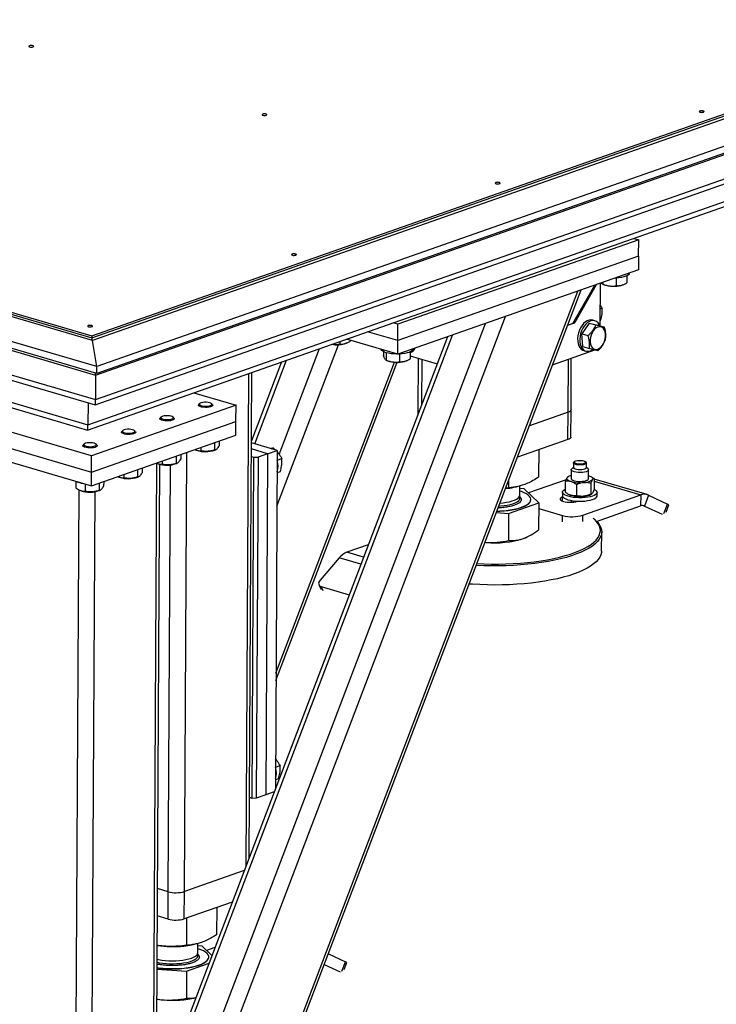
# Model space of a CAD drawing. Header units: millimetres. Extents: x 5 to 589, y 5 to 415.
# Tile 48 of 120: x 344 to 356, y 63 to 81. Entities that reach past the tile are written whole.
import ezdxf

# ---------------------------------------------------------------- set-up
doc = ezdxf.new("R2010")
doc.units = ezdxf.units.MM
doc.layers.add('TRAIT-FORT', color=4, linetype='Continuous', lineweight=25)

msp = doc.modelspace()

# ---------------------------------------------------------------- linework, layer by layer
at = {"layer": 'TRAIT-FORT', "color": 4, "linetype": 'Continuous', "lineweight": 25}
for p, q in [((345.49, 74.483), (302.675, 87.03)), ((345.415, 74.935), (304.087, 87.047)), ((304.334, 87.05), (345.402, 75.014)), ((304.334, 87.014), (345.402, 74.979)), ((345.489, 74.364), (302.674, 86.911)), ((303.027, 86.774), (345.47, 74.335)), ((303.024, 86.347), (345.467, 73.909)), ((303.148, 86.219), (345.46, 73.819)), ((305.383, 85.179), (345.336, 73.471)), ((305.507, 85.051), (345.329, 73.381)), ((345.402, 75.014), (367.142, 82.637)), ((345.402, 74.979), (364.634, 81.722)), ((345.402, 74.979), (364.634, 81.722)), ((361.637, 80.623), (345.415, 74.935)), ((362.38, 80.405), (345.49, 74.483)), ((345.336, 73.471), (364.568, 80.214)), ((345.47, 74.335), (362.184, 80.196)), ((362.379, 80.287), (345.489, 74.364)), ((345.329, 73.381), (364.451, 80.086)), ((345.46, 73.819), (362.12, 79.661)), ((345.467, 73.909), (362.182, 79.77)), ((354.901, 76.682), (350.72, 75.217)), ((354.816, 76.707), (354.901, 76.682)), ((354.899, 76.398), (354.901, 76.682)), ((354.899, 76.398), (350.718, 74.932)), ((354.899, 76.398), (354.898, 76.161)), ((354.898, 76.161), (350.717, 74.695)), ((354.697, 76.058), (354.697, 75.937)), ((354.741, 76.105), (354.741, 76.106)), ((353.759, 75.227), (354.138, 75.895)), ((353.822, 75.291), (354.171, 75.906)), ((354.23, 75.927), (354.226, 75.191)), ((354.267, 75.92), (354.255, 75.936)), ((354.274, 75.915), (354.301, 75.903)), ((354.279, 75.914), (354.275, 75.916)), ((354.28, 75.945), (354.279, 75.914)), ((354.512, 76.019), (354.511, 75.887)), ((354.628, 75.902), (354.641, 75.907)), ((346.949, 57.567), (353.902, 75.812)), ((346.95, 57.697), (353.846, 75.793)), ((354.228, 75.485), (354.264, 75.498)), ((346.966, 60.594), (352.59, 75.352)), ((347.007, 61.492), (352.242, 75.23)), ((350.72, 75.217), (350.635, 75.241)), ((350.718, 74.932), (350.72, 75.217)), ((353.759, 75.227), (353.667, 75.195)), ((354.043, 75.238), (353.911, 75.052)), ((354.043, 75.238), (354.155, 75.205)), ((354.043, 75.238), (354.194, 75.2)), ((354.139, 75.278), (354.102, 75.289)), ((354.194, 75.2), (354.305, 75.168)), ((354.227, 75.269), (354.24, 75.274)), ((346.582, 61.677), (351.67, 75.03)), ((350.718, 74.932), (350.193, 75.086)), ((353.911, 75.052), (354.023, 75.019)), ((353.93, 74.828), (353.911, 75.052)), ((345.402, 75.014), (345.402, 74.979)), ((345.402, 74.979), (345.402, 74.939)), ((345.49, 74.483), (345.415, 74.935)), ((351.58, 74.998), (346.523, 61.728)), ((348.619, 72.059), (349.687, 74.862)), ((349.708, 74.916), (349.708, 74.872)), ((350.717, 74.695), (349.824, 74.957)), ((349.825, 74.887), (349.838, 74.893)), ((349.893, 74.937), (349.893, 74.923)), ((350.717, 74.695), (350.718, 74.932)), ((348.659, 72.956), (349.36, 74.794)), ((350.471, 74.741), (350.47, 74.672)), ((350.517, 74.723), (350.517, 74.594)), ((350.749, 74.7), (350.749, 74.567)), ((350.935, 74.738), (350.934, 74.618)), ((350.935, 74.727), (350.938, 74.728)), ((350.978, 74.785), (350.978, 74.787)), ((353.407, 74.513), (354.141, 74.77)), ((353.93, 74.828), (354.042, 74.796)), ((353.948, 74.761), (353.985, 74.75)), ((348.697, 74.562), (348.175, 73.192)), ((348.234, 73.142), (348.787, 74.594)), ((348.602, 69.161), (350.659, 74.558)), ((348.602, 69.031), (350.707, 74.556)), ((350.517, 74.594), (350.512, 74.597)), ((350.512, 74.596), (350.538, 74.584)), ((350.865, 74.582), (350.879, 74.588)), ((350.934, 74.666), (351.401, 74.529)), ((351.072, 74.625), (351.066, 73.706)), ((351.134, 73.827), (351.138, 74.606)), ((353.675, 73.688), (353.68, 74.609)), ((353.726, 73.731), (353.731, 74.627)), ((345.489, 74.364), (345.49, 74.483)), ((348.083, 65.821), (348.131, 74.363)), ((348.135, 65.957), (348.182, 74.381)), ((345.47, 74.335), (345.467, 73.909)), ((347.173, 74.028), (347.909, 73.812)), ((345.338, 73.855), (345.336, 73.471)), ((347.278, 73.842), (347.262, 73.827)), ((347.497, 73.826), (347.48, 73.841)), ((345.4, 72.933), (342.613, 73.749)), ((347.909, 73.812), (345.4, 72.933)), ((347.254, 73.814), (347.254, 73.807)), ((347.504, 73.805), (347.504, 73.812)), ((347.907, 73.528), (347.909, 73.812)), ((351.066, 73.706), (351.066, 73.65)), ((353.675, 73.688), (353.003, 73.453)), ((353.672, 73.214), (353.675, 73.688)), ((353.723, 73.257), (353.726, 73.731)), ((345.399, 72.648), (347.907, 73.528)), ((346.585, 73.579), (346.585, 73.572)), ((346.609, 73.607), (346.593, 73.593)), ((346.828, 73.591), (346.812, 73.606)), ((346.835, 73.571), (346.835, 73.578)), ((347.906, 73.291), (347.907, 73.528)), ((342.611, 73.465), (345.399, 72.648)), ((345.916, 73.345), (345.916, 73.337)), ((345.94, 73.373), (345.924, 73.358)), ((346.159, 73.357), (346.143, 73.371)), ((346.166, 73.336), (346.166, 73.343)), ((342.61, 73.228), (345.397, 72.411)), ((345.397, 72.411), (347.906, 73.291)), ((347.537, 73.162), (347.536, 73.035)), ((347.617, 73.19), (347.616, 73.109)), ((348.624, 73.028), (348.175, 73.159)), ((353.672, 73.214), (352.795, 72.907)), ((345.247, 73.11), (345.247, 73.103)), ((345.271, 73.138), (345.255, 73.123)), ((345.49, 73.122), (345.474, 73.137)), ((345.497, 73.102), (345.497, 73.109)), ((347.012, 65.371), (347.055, 72.993)), ((347.202, 73.039), (347.211, 73.035)), ((347.222, 73.03), (347.211, 73.035)), ((347.295, 73.077), (347.295, 73.022)), ((347.539, 73.033), (347.555, 73.04)), ((348.457, 72.969), (348.175, 73.052)), ((348.457, 72.969), (348.624, 73.028)), ((348.525, 73.057), (348.557, 73.068)), ((348.557, 73.068), (348.589, 73.038)), ((348.624, 73.028), (348.591, 67.155)), ((353.169, 72.567), (353.171, 73.039)), ((345.399, 72.648), (345.4, 72.933)), ((346.43, 54.282), (346.534, 72.804)), ((346.533, 72.804), (346.542, 72.8)), ((346.554, 72.796), (346.542, 72.8)), ((346.626, 72.842), (346.626, 72.787)), ((346.868, 72.927), (346.867, 72.801)), ((346.87, 72.798), (346.886, 72.806)), ((346.948, 72.955), (346.947, 72.875)), ((348.174, 72.923), (348.219, 72.91)), ((348.186, 66.988), (348.219, 72.91)), ((348.219, 72.91), (348.29, 72.91)), ((348.29, 72.91), (348.256, 66.989)), ((348.457, 72.969), (348.29, 72.91)), ((348.457, 72.969), (348.424, 67.048)), ((348.623, 72.858), (348.702, 72.885)), ((353.768, 72.81), (353.767, 72.727)), ((353.786, 72.833), (353.774, 72.822)), ((353.986, 72.821), (353.974, 72.832)), ((353.992, 72.726), (353.993, 72.809)), ((345.397, 72.411), (345.399, 72.648)), ((346.199, 72.693), (346.198, 72.566)), ((346.279, 72.721), (346.278, 72.64)), ((346.482, 54.324), (346.585, 72.786)), ((346.73, 65.368), (346.771, 72.776)), ((348.622, 72.641), (348.678, 72.661)), ((353.729, 72.692), (353.729, 72.538)), ((353.767, 72.734), (353.738, 72.708)), ((354.021, 72.707), (353.992, 72.732)), ((354.029, 72.536), (354.029, 72.69)), ((345.128, 72.49), (345.127, 72.378)), ((345.53, 72.458), (345.529, 72.332)), ((345.61, 72.486), (345.609, 72.405)), ((345.864, 72.57), (345.873, 72.566)), ((345.885, 72.561), (345.873, 72.566)), ((345.957, 72.608), (345.957, 72.553)), ((346.201, 72.564), (346.217, 72.571)), ((352.645, 72.378), (352.646, 72.515)), ((353.641, 72.517), (352.989, 72.289)), ((353.629, 72.301), (353.63, 72.49)), ((353.68, 72.572), (353.673, 72.568)), ((354.09, 72.562), (354.077, 72.57)), ((354.127, 72.537), (354.125, 72.347)), ((354.126, 72.491), (354.936, 72.254)), ((355.046, 72.259), (354.127, 72.528)), ((345.078, 53.903), (345.181, 72.343)), ((345.195, 72.335), (345.204, 72.331)), ((345.216, 72.326), (345.204, 72.331)), ((345.289, 72.443), (345.288, 72.318)), ((345.36, 53.907), (345.463, 72.31)), ((345.532, 72.329), (345.548, 72.336)), ((352.645, 72.378), (352.592, 72.373)), ((352.735, 72.387), (352.78, 72.396)), ((352.838, 72.251), (352.839, 72.411)), ((352.911, 72.362), (352.839, 72.367)), ((353.166, 72.12), (352.911, 72.362)), ((353.577, 72.302), (353.577, 72.243)), ((353.821, 72.433), (353.82, 72.243)), ((354.069, 72.456), (354.068, 72.267)), ((354.177, 72.239), (354.177, 72.299)), ((352.642, 71.932), (353.166, 72.12)), ((353.026, 72.171), (353.027, 72.175)), ((353.166, 72.12), (353.163, 71.65)), ((353.579, 72.146), (353.58, 72.221)), ((353.584, 72.222), (353.58, 72.221)), ((353.666, 72.275), (353.679, 72.268)), ((353.726, 72.159), (353.726, 72.127)), ((353.84, 72.144), (353.844, 72.146)), ((353.933, 71.902), (354.936, 72.254)), ((354.076, 72.265), (354.083, 72.27)), ((354.936, 72.254), (354.935, 72.064)), ((355.07, 72.25), (355.002, 72.062)), ((355.07, 72.25), (355.399, 72.095)), ((352.429, 71.947), (352.642, 71.932)), ((353.166, 72.019), (353.58, 71.898)), ((354.17, 71.796), (354.935, 72.064)), ((354.978, 72.069), (355.002, 72.062)), ((355.002, 72.062), (355.308, 71.919)), ((355.339, 71.93), (355.399, 72.095)), ((355.38, 71.958), (355.424, 72.08)), ((352.642, 71.932), (352.64, 71.462)), ((353.579, 71.787), (353.58, 71.898)), ((353.932, 71.791), (353.933, 71.902)), ((354.15, 71.815), (354.127, 71.836)), ((354.258, 71.28), (354.26, 71.612)), ((352.233, 71.433), (352.25, 71.431)), ((352.901, 71.498), (352.941, 71.514)), ((352.941, 71.514), (352.945, 71.516)), ((350.205, 71.39), (349.834, 71.26)), ((352.233, 71.432), (352.25, 71.431)), ((349.7, 71.162), (349.368, 70.775)), ((350.076, 71.052), (349.7, 71.162)), ((350.123, 71.175), (349.834, 71.26)), ((349.348, 70.695), (349.386, 70.613)), ((349.388, 70.664), (349.874, 70.521)), ((349.422, 70.59), (349.388, 70.664)), ((348.593, 67.529), (348.672, 67.556)), ((348.592, 67.312), (348.648, 67.332)), ((348.186, 66.988), (348.141, 67.002)), ((348.256, 66.989), (348.186, 66.988)), ((348.424, 67.048), (348.256, 66.989)), ((348.57, 67.099), (348.424, 67.048)), ((348.05, 65.735), (347.012, 65.371)), ((346.73, 65.368), (346.544, 65.422)), ((346.727, 64.894), (346.73, 65.368)), ((347.01, 64.897), (347.012, 65.371)), ((347.842, 65.189), (347.01, 64.897)), ((346.727, 64.894), (346.541, 64.949)), ((347.576, 64.625), (347.579, 65.097)), ((347.053, 64.437), (347.055, 64.913)), ((347.143, 64.445), (347.188, 64.455)), ((347.246, 64.31), (347.247, 64.469)), ((347.319, 64.421), (347.247, 64.426)), ((347.488, 64.26), (347.319, 64.421)), ((347.54, 64.397), (347.397, 64.347)), ((349.512, 64.292), (349.807, 64.153)), ((347.05, 63.99), (347.439, 64.13)), ((347.434, 64.229), (347.434, 64.234)), ((349.441, 64.106), (349.715, 63.977)), ((349.747, 63.988), (349.807, 64.153)), ((349.787, 64.016), (349.832, 64.138)), ((346.536, 64.026), (347.05, 63.99)), ((347.05, 63.99), (347.047, 63.52))]:
    msp.add_line(p, q, dxfattribs=at)
at = {"layer": 'TRAIT-FORT', "color": 4, "linetype": 'Continuous', "lineweight": 25, "flags": 128}
for points in [[(344.32, 80.05), (344.312, 80.045), (344.309, 80.04), (344.313, 80.035), (344.323, 80.031), (344.338, 80.028), (344.354, 80.027), (344.37, 80.028), (344.383, 80.031), (344.392, 80.036), (344.394, 80.041), (344.39, 80.046), (344.38, 80.05), (344.366, 80.053), (344.349, 80.054), (344.333, 80.053), (344.32, 80.05)], [(348.371, 78.863), (348.363, 78.858), (348.36, 78.853), (348.364, 78.848), (348.374, 78.843), (348.389, 78.841), (348.405, 78.84), (348.421, 78.841), (348.434, 78.844), (348.443, 78.849), (348.445, 78.854), (348.441, 78.859), (348.431, 78.863), (348.417, 78.866), (348.401, 78.867), (348.384, 78.866), (348.371, 78.863)], [(355.962, 78.917), (355.953, 78.912), (355.951, 78.907), (355.955, 78.902), (355.965, 78.897), (355.979, 78.895), (355.996, 78.894), (356.012, 78.895), (356.025, 78.898), (356.034, 78.903), (356.036, 78.908), (356.032, 78.913), (356.022, 78.917), (356.008, 78.92), (355.991, 78.921), (355.975, 78.92), (355.962, 78.917)], [(352.422, 77.675), (352.414, 77.671), (352.411, 77.666), (352.415, 77.66), (352.425, 77.656), (352.44, 77.653), (352.456, 77.653), (352.472, 77.654), (352.485, 77.657), (352.494, 77.661), (352.496, 77.667), (352.492, 77.672), (352.482, 77.676), (352.468, 77.679), (352.452, 77.68), (352.436, 77.678), (352.422, 77.675)], [(348.883, 76.434), (348.874, 76.43), (348.872, 76.424), (348.876, 76.419), (348.886, 76.415), (348.9, 76.412), (348.916, 76.411), (348.932, 76.413), (348.946, 76.416), (348.954, 76.42), (348.957, 76.425), (348.952, 76.431), (348.943, 76.435), (348.928, 76.438), (348.912, 76.439), (348.896, 76.437), (348.883, 76.434)], [(354.725, 76.076), (354.705, 76.062), (354.677, 76.049), (354.642, 76.038), (354.601, 76.029), (354.556, 76.023), (354.509, 76.019), (354.49, 76.018)], [(354.741, 76.105), (354.737, 76.091), (354.725, 76.076)], [(354.628, 75.902), (354.626, 75.901), (354.597, 75.891)], [(345.343, 75.193), (345.334, 75.189), (345.332, 75.183), (345.336, 75.178), (345.346, 75.174), (345.36, 75.171), (345.377, 75.17), (345.393, 75.171), (345.406, 75.175), (345.414, 75.179), (345.417, 75.184), (345.413, 75.189), (345.403, 75.194), (345.389, 75.197), (345.372, 75.197), (345.356, 75.196), (345.343, 75.193)], [(354.102, 75.289), (354.074, 75.294), (354.042, 75.29), (354.009, 75.278), (353.976, 75.258), (353.945, 75.231), (353.917, 75.197), (353.892, 75.157), (353.871, 75.113), (353.856, 75.066)], [(354.226, 75.191), (354.216, 75.213), (354.195, 75.242), (354.17, 75.264), (354.142, 75.277), (354.111, 75.283), (354.079, 75.279), (354.046, 75.267), (354.013, 75.247), (353.982, 75.22), (353.954, 75.186), (353.929, 75.146), (353.909, 75.102), (353.893, 75.055)], [(353.856, 75.066), (353.846, 75.018), (353.841, 74.971), (353.843, 74.924), (353.85, 74.882), (353.863, 74.844), (353.881, 74.811), (353.904, 74.786), (353.93, 74.768), (353.948, 74.761)], [(353.893, 75.055), (353.883, 75.007), (353.878, 74.96), (353.88, 74.914), (353.887, 74.871), (353.9, 74.833), (353.918, 74.8), (353.941, 74.775), (353.968, 74.757), (353.997, 74.748), (354.029, 74.747), (354.062, 74.754), (354.095, 74.77), (354.105, 74.777)], [(354.058, 74.906), (354.064, 74.869), (354.076, 74.837), (354.093, 74.811), (354.114, 74.792), (354.139, 74.782), (354.166, 74.779), (354.194, 74.786), (354.222, 74.801), (354.248, 74.823), (354.273, 74.852), (354.294, 74.887), (354.31, 74.925), (354.321, 74.966), (354.327, 75.007), (354.326, 75.047), (354.32, 75.084), (354.308, 75.116), (354.292, 75.141), (354.27, 75.16), (354.246, 75.171), (354.219, 75.173), (354.191, 75.167), (354.163, 75.152), (354.136, 75.129), (354.112, 75.1), (354.091, 75.066), (354.074, 75.027), (354.063, 74.987), (354.058, 74.945), (354.058, 74.906)], [(349.825, 74.887), (349.822, 74.886), (349.794, 74.876)], [(350.706, 74.699), (350.697, 74.699), (350.648, 74.701), (350.601, 74.706), (350.557, 74.713), (350.517, 74.723), (350.484, 74.735), (350.458, 74.748), (350.44, 74.763), (350.43, 74.778), (350.429, 74.78)], [(350.962, 74.756), (350.942, 74.742), (350.914, 74.729), (350.879, 74.718), (350.839, 74.71), (350.794, 74.703), (350.746, 74.7), (350.729, 74.699)], [(350.978, 74.785), (350.974, 74.772), (350.962, 74.756)], [(350.865, 74.582), (350.863, 74.581), (350.834, 74.571)], [(347.285, 73.787), (347.266, 73.796), (347.256, 73.807), (347.255, 73.818), (347.262, 73.827)], [(347.298, 73.807), (347.322, 73.801), (347.352, 73.796), (347.384, 73.795), (347.415, 73.797), (347.443, 73.802), (347.466, 73.809), (347.481, 73.818), (347.487, 73.828), (347.483, 73.838), (347.47, 73.847), (347.449, 73.855), (347.422, 73.861), (347.391, 73.864), (347.359, 73.863), (347.329, 73.86), (347.303, 73.854), (347.284, 73.846), (347.274, 73.836), (347.272, 73.826), (347.281, 73.816), (347.298, 73.807)], [(347.497, 73.826), (347.498, 73.824), (347.504, 73.814), (347.501, 73.803), (347.488, 73.793), (347.467, 73.784), (347.44, 73.778), (347.408, 73.774), (347.375, 73.773), (347.341, 73.775), (347.31, 73.78), (347.285, 73.787)], [(353.726, 73.731), (353.724, 73.722), (353.715, 73.709), (353.698, 73.698), (353.675, 73.688)], [(353.726, 73.731), (353.724, 73.722), (353.715, 73.709), (353.698, 73.698), (353.675, 73.688)], [(346.616, 73.553), (346.597, 73.562), (346.587, 73.572), (346.586, 73.583), (346.593, 73.593)], [(346.629, 73.573), (346.653, 73.566), (346.683, 73.562), (346.715, 73.561), (346.746, 73.562), (346.774, 73.567), (346.797, 73.574), (346.812, 73.583), (346.818, 73.593), (346.814, 73.603), (346.801, 73.613), (346.78, 73.621), (346.753, 73.626), (346.722, 73.629), (346.69, 73.629), (346.66, 73.626), (346.634, 73.62), (346.615, 73.611), (346.605, 73.602), (346.604, 73.592), (346.612, 73.582), (346.629, 73.573)], [(346.828, 73.591), (346.829, 73.59), (346.835, 73.579), (346.832, 73.568), (346.819, 73.558), (346.798, 73.55), (346.771, 73.543), (346.739, 73.539), (346.706, 73.538), (346.672, 73.541), (346.641, 73.545), (346.616, 73.553)], [(345.947, 73.318), (345.928, 73.327), (345.918, 73.338), (345.917, 73.349), (345.924, 73.358)], [(345.96, 73.338), (345.985, 73.332), (346.014, 73.327), (346.046, 73.326), (346.077, 73.328), (346.106, 73.333), (346.128, 73.34), (346.143, 73.349), (346.149, 73.359), (346.145, 73.369), (346.132, 73.378), (346.111, 73.386), (346.084, 73.392), (346.053, 73.395), (346.021, 73.394), (345.991, 73.391), (345.965, 73.385), (345.946, 73.377), (345.936, 73.367), (345.935, 73.357), (345.943, 73.347), (345.96, 73.338)], [(346.159, 73.357), (346.161, 73.355), (346.166, 73.344), (346.163, 73.334), (346.15, 73.324), (346.129, 73.315), (346.102, 73.309), (346.071, 73.305), (346.037, 73.304), (346.003, 73.306), (345.972, 73.311), (345.947, 73.318)], [(345.291, 73.104), (345.316, 73.097), (345.345, 73.093), (345.377, 73.091), (345.408, 73.093), (345.437, 73.098), (345.459, 73.105), (345.474, 73.114), (345.48, 73.124), (345.476, 73.134), (345.463, 73.144), (345.442, 73.152), (345.415, 73.157), (345.384, 73.16), (345.352, 73.16), (345.322, 73.157), (345.296, 73.151), (345.277, 73.142), (345.267, 73.133), (345.266, 73.122), (345.274, 73.113), (345.291, 73.104)], [(353.723, 73.257), (353.721, 73.248), (353.712, 73.236), (353.695, 73.224), (353.672, 73.214)], [(345.278, 73.084), (345.259, 73.093), (345.249, 73.103), (345.248, 73.114), (345.255, 73.123)], [(345.49, 73.122), (345.492, 73.121), (345.497, 73.11), (345.494, 73.099), (345.481, 73.089), (345.461, 73.08), (345.433, 73.074), (345.402, 73.07), (345.368, 73.069), (345.334, 73.071), (345.304, 73.076), (345.278, 73.084)], [(353.914, 72.775), (353.882, 72.774), (353.85, 72.775), (353.821, 72.779), (353.796, 72.786), (353.779, 72.795), (353.769, 72.804), (353.769, 72.815), (353.774, 72.822)], [(353.91, 72.791), (353.88, 72.789), (353.851, 72.791), (353.824, 72.795), (353.802, 72.802), (353.787, 72.81), (353.78, 72.819), (353.783, 72.829), (353.793, 72.838), (353.812, 72.845), (353.837, 72.85), (353.865, 72.853), (353.895, 72.853), (353.923, 72.85), (353.948, 72.845), (353.967, 72.837), (353.978, 72.828), (353.98, 72.819), (353.973, 72.809), (353.958, 72.801), (353.937, 72.795), (353.91, 72.791)], [(353.986, 72.821), (353.991, 72.815), (353.992, 72.804), (353.983, 72.795), (353.966, 72.786), (353.942, 72.779), (353.914, 72.775)], [(353.924, 72.645), (353.887, 72.643), (353.849, 72.644), (353.814, 72.648), (353.782, 72.655), (353.757, 72.664), (353.739, 72.675), (353.73, 72.686), (353.731, 72.698), (353.738, 72.708)], [(353.913, 72.692), (353.881, 72.691), (353.85, 72.692), (353.82, 72.696), (353.796, 72.703), (353.778, 72.712), (353.769, 72.721), (353.767, 72.727)], [(353.992, 72.726), (353.991, 72.721), (353.983, 72.712), (353.966, 72.703), (353.942, 72.696), (353.913, 72.692)], [(354.021, 72.707), (354.025, 72.702), (354.029, 72.69), (354.024, 72.678), (354.01, 72.667), (353.987, 72.657), (353.958, 72.65), (353.924, 72.645)], [(353.726, 72.485), (353.706, 72.492), (353.688, 72.5), (353.674, 72.508), (353.664, 72.517), (353.657, 72.526), (353.654, 72.535), (353.655, 72.545), (353.659, 72.554)], [(353.729, 72.538), (353.73, 72.532), (353.738, 72.521), (353.756, 72.51), (353.782, 72.501), (353.813, 72.494), (353.849, 72.49), (353.886, 72.489), (353.923, 72.491)], [(353.923, 72.491), (353.957, 72.496), (353.987, 72.503), (354.009, 72.513), (354.023, 72.524), (354.029, 72.536), (354.029, 72.536)], [(354.031, 72.589), (354.052, 72.582), (354.069, 72.575), (354.083, 72.566), (354.093, 72.557), (354.1, 72.548), (354.103, 72.539), (354.103, 72.529), (354.098, 72.52)], [(352.44, 71.975), (352.489, 71.976), (352.562, 71.981), (352.634, 71.989), (352.702, 71.999), (352.765, 72.012), (352.824, 72.027), (352.876, 72.045), (352.921, 72.064), (352.959, 72.085), (352.989, 72.107), (353.01, 72.13), (353.023, 72.154), (353.026, 72.178), (353.021, 72.202), (353.007, 72.226), (352.984, 72.249), (352.953, 72.271), (352.914, 72.292), (352.867, 72.312), (352.838, 72.322)], [(354.126, 72.353), (354.144, 72.343), (354.164, 72.327), (354.175, 72.311), (354.177, 72.294), (354.17, 72.278), (354.154, 72.262), (354.13, 72.247), (354.098, 72.234), (354.059, 72.223), (354.015, 72.214), (353.966, 72.208), (353.915, 72.205), (353.863, 72.204), (353.811, 72.207), (353.761, 72.212), (353.715, 72.22), (353.674, 72.231), (353.639, 72.243), (353.611, 72.258), (353.591, 72.273), (353.58, 72.29), (353.578, 72.306), (353.585, 72.323), (353.601, 72.339), (353.625, 72.353), (353.63, 72.356)], [(352.438, 71.97), (352.489, 71.972), (352.562, 71.977), (352.634, 71.984), (352.702, 71.995), (352.765, 72.007), (352.824, 72.023), (352.876, 72.04), (352.921, 72.059), (352.959, 72.08), (352.989, 72.102), (353.01, 72.125), (353.023, 72.149), (353.026, 72.171)], [(352.473, 72.061), (352.502, 72.063), (352.562, 72.069), (352.618, 72.078), (352.669, 72.089), (352.715, 72.102), (352.755, 72.118), (352.788, 72.135), (352.813, 72.153), (352.829, 72.172)], [(352.493, 72.113), (352.547, 72.118), (352.604, 72.126), (352.657, 72.137), (352.705, 72.15), (352.746, 72.165), (352.781, 72.181), (352.807, 72.199), (352.826, 72.219), (352.836, 72.238), (352.838, 72.251)], [(353.58, 72.221), (353.557, 72.21), (353.542, 72.199), (353.535, 72.187), (353.537, 72.174), (353.548, 72.162), (353.567, 72.151), (353.593, 72.141), (353.625, 72.134), (353.661, 72.129), (353.699, 72.127), (353.738, 72.127), (353.776, 72.13), (353.81, 72.136), (353.84, 72.144)], [(353.577, 72.243), (353.579, 72.23), (353.59, 72.214), (353.61, 72.198), (353.638, 72.184), (353.673, 72.172), (353.715, 72.161), (353.761, 72.153), (353.811, 72.148), (353.863, 72.145), (353.915, 72.146), (353.966, 72.149), (354.014, 72.155), (354.059, 72.164), (354.097, 72.175), (354.129, 72.188), (354.154, 72.203), (354.17, 72.218), (354.177, 72.235), (354.177, 72.239)], [(354.15, 71.815), (354.153, 71.813), (354.192, 71.773), (354.222, 71.732), (354.243, 71.691), (354.256, 71.65), (354.259, 71.609), (354.254, 71.567), (354.24, 71.526), (354.217, 71.486), (354.185, 71.446), (354.144, 71.406), (354.096, 71.368), (354.039, 71.331), (353.974, 71.296), (353.901, 71.262), (353.822, 71.23), (353.735, 71.199), (353.642, 71.171), (353.543, 71.145), (353.439, 71.121), (353.33, 71.099), (353.216, 71.08), (353.098, 71.064), (352.976, 71.05), (352.852, 71.039), (352.726, 71.03), (352.598, 71.025), (352.469, 71.022), (352.339, 71.023), (352.21, 71.026), (352.082, 71.032), (352.08, 71.032)], [(352.092, 71.063), (352.212, 71.057), (352.34, 71.054), (352.468, 71.054), (352.595, 71.057), (352.721, 71.062), (352.846, 71.07), (352.968, 71.081), (353.088, 71.095), (353.205, 71.111), (353.317, 71.13), (353.425, 71.151), (353.528, 71.175), (353.626, 71.201), (353.717, 71.229), (353.803, 71.259), (353.881, 71.29), (353.953, 71.324), (354.017, 71.359), (354.073, 71.395), (354.121, 71.433), (354.161, 71.472), (354.192, 71.511), (354.215, 71.551), (354.229, 71.592), (354.235, 71.633), (354.231, 71.673), (354.219, 71.714), (354.198, 71.755), (354.168, 71.795), (354.13, 71.834), (354.108, 71.853)], [(354.258, 71.28), (354.256, 71.256), (354.246, 71.215), (354.228, 71.174), (354.2, 71.134), (354.164, 71.094), (354.119, 71.056), (354.066, 71.018), (354.005, 70.982), (353.937, 70.947), (353.861, 70.914), (353.778, 70.883), (353.688, 70.853), (353.592, 70.826), (353.49, 70.801), (353.383, 70.778), (353.271, 70.758), (353.155, 70.74), (353.035, 70.725), (352.913, 70.712), (352.787, 70.703), (352.66, 70.696), (352.531, 70.692), (352.402, 70.691), (352.273, 70.692), (352.144, 70.697), (352.016, 70.704), (351.957, 70.708)], [(349.368, 70.775), (349.355, 70.758), (349.347, 70.741), (349.343, 70.724), (349.344, 70.708), (349.349, 70.693), (349.358, 70.68), (349.371, 70.671), (349.388, 70.664)], [(346.536, 64.052), (346.562, 64.048), (346.634, 64.04), (346.708, 64.035), (346.783, 64.033), (346.859, 64.033), (346.934, 64.037), (347.006, 64.043), (347.076, 64.052), (347.142, 64.064), (347.203, 64.078), (347.258, 64.094), (347.307, 64.112), (347.349, 64.132), (347.383, 64.154), (347.408, 64.176), (347.425, 64.2), (347.434, 64.224), (347.433, 64.248), (347.423, 64.272), (347.405, 64.296), (347.377, 64.319), (347.342, 64.34), (347.299, 64.36), (347.249, 64.379), (347.246, 64.38)], [(346.537, 64.196), (346.562, 64.19), (346.618, 64.181), (346.677, 64.174), (346.739, 64.17), (346.801, 64.168), (346.864, 64.169), (346.925, 64.174), (346.984, 64.18), (347.039, 64.19), (347.089, 64.201), (347.134, 64.215), (347.172, 64.231), (347.203, 64.249), (347.226, 64.267), (347.24, 64.287), (347.246, 64.307), (347.246, 64.31)], [(346.537, 64.144), (346.575, 64.136), (346.632, 64.127), (346.692, 64.121), (346.754, 64.118), (346.817, 64.117), (346.879, 64.119), (346.94, 64.124), (346.998, 64.131), (347.052, 64.141), (347.101, 64.153), (347.144, 64.168), (347.18, 64.184), (347.209, 64.202), (347.23, 64.221), (347.242, 64.24), (347.246, 64.26), (347.24, 64.28), (347.239, 64.284)], [(346.536, 64.047), (346.562, 64.043), (346.633, 64.035), (346.708, 64.03), (346.783, 64.028), (346.859, 64.029), (346.934, 64.032), (347.006, 64.038), (347.076, 64.047), (347.142, 64.059), (347.203, 64.073), (347.258, 64.089), (347.307, 64.107), (347.349, 64.127), (347.383, 64.149), (347.408, 64.172), (347.425, 64.195), (347.434, 64.219), (347.434, 64.229)], [(346.533, 63.502), (346.581, 63.496), (346.658, 63.489)]]:
    msp.add_lwpolyline(points, dxfattribs=at)
at = {"layer": 'TRAIT-FORT', "color": 4, "linetype": 'Continuous', "lineweight": 25}
for centre, radius, start, end in [((354.47, 76.388), 0.513, 250.7621, 284.367), ((349.663, 75.418), 0.557, 260.5517, 283.5488), ((350.843, 74.868), 0.164, 303.6883, 332.0645), ((350.884, 74.873), 0.155, 290.4436, 332.7968), ((350.707, 75.068), 0.513, 250.7621, 284.367), ((351.097, 73.708), 0.0301, 183.7966, 234.698), ((347.376, 73.503), 0.498, 252.0003, 289.0274), ((348.318, 72.755), 0.32, 341.9727, 18.0369), ((346.707, 73.269), 0.498, 252.0003, 289.0274), ((345.303, 72.852), 0.4, 245.4189, 261.9135), ((346.038, 73.034), 0.498, 252.0003, 289.0274), ((353.756, 72.457), 0.137, 101.511, 135.054), ((353.882, 73.076), 0.611, 255.2005, 275.9524), ((353.95, 72.705), 0.237, 268.9123, 308.7882), ((345.369, 72.8), 0.498, 252.0003, 289.0274), ((352.443, 73.841), 1.483, 275.6473, 281.3571), ((352.788, 72.2), 0.0497, 325.7037, 26.8308), ((353.777, 72.437), 0.196, 239.8882, 254.4992), ((353.881, 72.839), 0.611, 255.2005, 275.9524), ((353.927, 72.568), 0.337, 272.9079, 296.1667), ((354.998, 72.091), 0.174, 65.7733, 110.9147), ((354.966, 71.983), 0.087, 65.7733, 110.9147), ((355.388, 72.049), 0.0474, 40.406, 76.0034), ((353.749, 72.534), 0.658, 255.1271, 286.2293), ((352.404, 73.127), 1.704, 264.8239, 286.9794), ((349.952, 70.958), 0.324, 111.2473, 140.9057), ((348.288, 67.426), 0.32, 341.9727, 18.0369), ((346.865, 65.877), 0.527, 255.1271, 286.2293), ((346.862, 65.403), 0.527, 255.1271, 286.2293), ((346.808, 66.303), 1.888, 261.7949, 275.8422), ((346.857, 65.859), 1.442, 275.6982, 281.4343), ((349.795, 64.107), 0.0474, 40.406, 76.0034), ((346.805, 65.37), 1.887, 265.5201, 282.3497)]:
    msp.add_arc(centre, radius, start, end, dxfattribs=at)
for centre, major_axis, ratio, start_param, end_param in [((353.761, 75.59), (0.022, 0.365), 0.361403, 3.29224, 3.777133), ((345.458, 74.403), (-0.004, 0.157), 0.066071, 4.265168, 4.498704), ((345.458, 74.403), (-0.004, 0.157), 0.066071, 4.265168, 4.498704), ((345.456, 73.977), (-0.004, 0.157), 0.066071, 3.120347, 4.265168), ((345.456, 73.977), (-0.004, 0.157), 0.066071, 3.120347, 4.265168), ((345.325, 73.538), (-0.004, 0.157), 0.066071, 3.120347, 4.265168), ((345.325, 73.538), (-0.004, 0.157), 0.066071, 3.120347, 4.265168)]:
    msp.add_ellipse(centre, major_axis=major_axis, ratio=ratio, start_param=start_param, end_param=end_param, dxfattribs=at)
for points, knots in [([(354.279, 75.914), (354.299, 75.906), (354.34, 75.891), (354.4, 75.88), (354.458, 75.879), (354.493, 75.884), (354.511, 75.887)], [0, 0, 0, 0, 0.264605, 0.534948, 0.765343, 1, 1, 1, 1]), ([(354.511, 75.887), (354.535, 75.886), (354.574, 75.885), (354.63, 75.901), (354.668, 75.92), (354.69, 75.933), (354.697, 75.937)], [0, 0, 0, 0, 0.385549, 0.637642, 0.896546, 1, 1, 1, 1]), ([(354.228, 75.56), (354.232, 75.554), (354.246, 75.534), (354.256, 75.513), (354.264, 75.498)], [0, 0, 0, 0, 0.265864, 1, 1, 1, 1]), ([(354.24, 75.274), (354.248, 75.304), (354.262, 75.354), (354.268, 75.422), (354.267, 75.466), (354.265, 75.491), (354.264, 75.498)], [0, 0, 0, 0, 0.385549, 0.637642, 0.896546, 1, 1, 1, 1]), ([(354.155, 75.205), (354.147, 75.188), (354.132, 75.153), (354.101, 75.104), (354.064, 75.059), (354.037, 75.032), (354.023, 75.019)], [0, 0, 0, 0, 0.264605, 0.534948, 0.765343, 1, 1, 1, 1]), ([(354.155, 75.205), (354.172, 75.201), (354.206, 75.192), (354.249, 75.181), (354.282, 75.173), (354.297, 75.17), (354.305, 75.168)], [0, 0, 0, 0, 0.264605, 0.534948, 0.765343, 1, 1, 1, 1]), ([(354.324, 74.944), (354.327, 74.971), (354.333, 75.015), (354.326, 75.084), (354.316, 75.132), (354.308, 75.16), (354.305, 75.168)], [0, 0, 0, 0, 0.385549, 0.637642, 0.896546, 1, 1, 1, 1]), ([(349.578, 74.871), (349.586, 74.869), (349.611, 74.864), (349.655, 74.865), (349.69, 74.87), (349.708, 74.872)], [0, 0, 0, 0, 0.165684, 0.57902, 1, 1, 1, 1]), ([(349.708, 74.872), (349.731, 74.872), (349.77, 74.87), (349.827, 74.887), (349.865, 74.906), (349.887, 74.919), (349.893, 74.923)], [0, 0, 0, 0, 0.385549, 0.637642, 0.896546, 1, 1, 1, 1]), ([(354.042, 74.796), (354.045, 74.822), (354.05, 74.867), (354.044, 74.935), (354.033, 74.983), (354.025, 75.011), (354.023, 75.019)], [0, 0, 0, 0, 0.385549, 0.637642, 0.896546, 1, 1, 1, 1]), ([(354.192, 74.758), (354.208, 74.773), (354.239, 74.803), (354.277, 74.851), (354.305, 74.898), (354.318, 74.929), (354.324, 74.944)], [0, 0, 0, 0, 0.264605, 0.534948, 0.765343, 1, 1, 1, 1]), ([(354.192, 74.758), (354.183, 74.76), (354.165, 74.764), (354.129, 74.773), (354.087, 74.784), (354.057, 74.792), (354.042, 74.796)], [0, 0, 0, 0, 0.2646049, 0.5349477, 0.7653431, 1, 1, 1, 1]), ([(350.504, 74.601), (350.5, 74.606), (350.492, 74.615), (350.481, 74.64), (350.474, 74.661), (350.47, 74.672)], [0, 0, 0, 0, 0.367616, 0.68091, 1, 1, 1, 1]), ([(350.517, 74.594), (350.537, 74.587), (350.577, 74.572), (350.638, 74.561), (350.695, 74.56), (350.731, 74.565), (350.749, 74.567)], [0, 0, 0, 0, 0.264605, 0.534948, 0.765343, 1, 1, 1, 1]), ([(350.749, 74.567), (350.772, 74.567), (350.811, 74.565), (350.868, 74.582), (350.906, 74.601), (350.928, 74.614), (350.934, 74.618)], [0, 0, 0, 0, 0.385549, 0.637642, 0.896546, 1, 1, 1, 1]), ([(347.195, 73.042), (347.196, 73.042), (347.209, 73.033), (347.238, 73.026), (347.27, 73.021), (347.29, 73.021), (347.295, 73.022)], [0, 0, 0, 0, 0.004313, 0.412817, 0.832358, 1, 1, 1, 1]), ([(347.536, 73.035), (347.515, 73.029), (347.473, 73.016), (347.41, 73.009), (347.35, 73.011), (347.313, 73.018), (347.295, 73.022)], [0, 0, 0, 0, 0.264605, 0.534948, 0.765343, 1, 1, 1, 1]), ([(347.536, 73.035), (347.543, 73.036), (347.557, 73.039), (347.578, 73.054), (347.598, 73.078), (347.61, 73.099), (347.616, 73.109)], [0, 0, 0, 0, 0.2646049, 0.5349477, 0.7653431, 1, 1, 1, 1]), ([(348.557, 73.068), (348.547, 73.066), (348.535, 73.064), (348.519, 73.06), (348.517, 73.059)], [0, 0, 0, 0, 0.87968, 1, 1, 1, 1]), ([(348.624, 73.001), (348.632, 72.992), (348.652, 72.97), (348.678, 72.93), (348.694, 72.9), (348.702, 72.885)], [0, 0, 0, 0, 0.240127, 0.616582, 1, 1, 1, 1]), ([(346.527, 72.807), (346.527, 72.807), (346.54, 72.799), (346.569, 72.791), (346.602, 72.786), (346.621, 72.787), (346.626, 72.787)], [0, 0, 0, 0, 0.0043133, 0.4128165, 0.8323583, 1, 1, 1, 1]), ([(346.867, 72.801), (346.846, 72.794), (346.804, 72.781), (346.741, 72.774), (346.681, 72.776), (346.645, 72.783), (346.626, 72.787)], [0, 0, 0, 0, 0.264605, 0.534948, 0.765343, 1, 1, 1, 1]), ([(346.867, 72.801), (346.874, 72.802), (346.888, 72.804), (346.909, 72.82), (346.929, 72.844), (346.941, 72.864), (346.947, 72.875)], [0, 0, 0, 0, 0.2646049, 0.5349477, 0.7653431, 1, 1, 1, 1]), ([(348.678, 72.661), (348.686, 72.691), (348.699, 72.741), (348.706, 72.81), (348.705, 72.854), (348.702, 72.878), (348.702, 72.885)], [0, 0, 0, 0, 0.385549, 0.637642, 0.896546, 1, 1, 1, 1]), ([(346.198, 72.566), (346.205, 72.567), (346.219, 72.57), (346.24, 72.585), (346.26, 72.609), (346.272, 72.63), (346.278, 72.64)], [0, 0, 0, 0, 0.2646049, 0.5349477, 0.7653431, 1, 1, 1, 1]), ([(345.858, 72.573), (345.858, 72.573), (345.871, 72.564), (345.9, 72.557), (345.933, 72.552), (345.952, 72.552), (345.957, 72.553)], [0, 0, 0, 0, 0.004313, 0.412817, 0.832358, 1, 1, 1, 1]), ([(346.198, 72.566), (346.177, 72.56), (346.135, 72.547), (346.072, 72.54), (346.012, 72.542), (345.976, 72.549), (345.957, 72.553)], [0, 0, 0, 0, 0.264605, 0.534948, 0.765343, 1, 1, 1, 1]), ([(353.169, 72.567), (353.134, 72.545), (353.067, 72.503), (352.97, 72.455), (352.883, 72.422), (352.803, 72.4), (352.726, 72.386), (352.673, 72.381), (352.645, 72.378)], [0, 0, 0, 0, 0.202068, 0.3827, 0.555315, 0.692992, 0.838894, 1, 1, 1, 1]), ([(353.63, 72.49), (353.635, 72.503), (353.644, 72.529), (353.654, 72.546), (353.659, 72.554)], [0, 0, 0, 0, 0.493244, 1, 1, 1, 1]), ([(353.726, 72.485), (353.712, 72.488), (353.685, 72.495), (353.653, 72.493), (353.635, 72.491), (353.63, 72.49)], [0, 0, 0, 0, 0.413688, 0.838028, 1, 1, 1, 1]), ([(353.659, 72.554), (353.663, 72.56), (353.668, 72.566), (353.672, 72.567), (353.673, 72.567)], [0, 0, 0, 0, 0.879581, 1, 1, 1, 1]), ([(353.821, 72.433), (353.806, 72.444), (353.775, 72.466), (353.742, 72.479), (353.726, 72.485)], [0, 0, 0, 0, 0.493244, 1, 1, 1, 1]), ([(353.945, 72.468), (353.928, 72.465), (353.892, 72.46), (353.851, 72.446), (353.828, 72.435), (353.821, 72.433)], [0, 0, 0, 0, 0.413688, 0.838028, 1, 1, 1, 1]), ([(354.069, 72.456), (354.049, 72.461), (354.009, 72.47), (353.967, 72.469), (353.945, 72.468)], [0, 0, 0, 0, 0.493244, 1, 1, 1, 1]), ([(354.098, 72.52), (354.094, 72.514), (354.086, 72.5), (354.076, 72.476), (354.071, 72.46), (354.069, 72.456)], [0, 0, 0, 0, 0.413688, 0.838028, 1, 1, 1, 1]), ([(354.089, 72.562), (354.097, 72.557), (354.109, 72.55), (354.122, 72.541), (354.127, 72.537)], [0, 0, 0, 0, 0.594816, 1, 1, 1, 1]), ([(354.127, 72.537), (354.122, 72.537), (354.113, 72.537), (354.103, 72.526), (354.098, 72.52)], [0, 0, 0, 0, 0.493244, 1, 1, 1, 1]), ([(345.127, 72.378), (345.148, 72.363), (345.182, 72.339), (345.231, 72.321), (345.264, 72.317), (345.283, 72.318), (345.288, 72.318)], [0, 0, 0, 0, 0.385549, 0.637642, 0.896546, 1, 1, 1, 1]), ([(345.529, 72.332), (345.508, 72.325), (345.466, 72.312), (345.403, 72.305), (345.343, 72.307), (345.307, 72.314), (345.288, 72.318)], [0, 0, 0, 0, 0.264605, 0.534948, 0.765343, 1, 1, 1, 1]), ([(345.529, 72.332), (345.536, 72.333), (345.55, 72.335), (345.571, 72.351), (345.591, 72.375), (345.603, 72.395), (345.609, 72.405)], [0, 0, 0, 0, 0.2646049, 0.5349477, 0.7653431, 1, 1, 1, 1]), ([(353.725, 72.248), (353.711, 72.253), (353.684, 72.263), (353.652, 72.283), (353.634, 72.297), (353.629, 72.301)], [0, 0, 0, 0, 0.413688, 0.838028, 1, 1, 1, 1]), ([(354.125, 72.347), (354.121, 72.334), (354.111, 72.308), (354.102, 72.292), (354.097, 72.283)], [0, 0, 0, 0, 0.4932444, 1, 1, 1, 1]), ([(352.853, 72.147), (352.846, 72.138), (352.831, 72.119), (352.788, 72.093), (352.729, 72.07), (352.653, 72.05), (352.581, 72.038), (352.52, 72.032), (352.485, 72.029), (352.464, 72.029), (352.46, 72.029)], [0, 0, 0, 0, 0.150009, 0.309003, 0.474607, 0.643726, 0.812844, 0.895741, 0.978661, 1, 1, 1, 1]), ([(352.831, 72.231), (352.835, 72.227), (352.846, 72.218), (352.859, 72.199), (352.866, 72.175), (352.858, 72.156), (352.853, 72.147)], [0, 0, 0, 0, 0.15171, 0.331185, 0.675316, 1, 1, 1, 1]), ([(353.82, 72.243), (353.805, 72.241), (353.774, 72.237), (353.741, 72.244), (353.725, 72.248)], [0, 0, 0, 0, 0.4932444, 1, 1, 1, 1]), ([(353.944, 72.231), (353.927, 72.23), (353.891, 72.229), (353.85, 72.236), (353.827, 72.242), (353.82, 72.243)], [0, 0, 0, 0, 0.413688, 0.838028, 1, 1, 1, 1]), ([(354.068, 72.267), (354.048, 72.258), (354.008, 72.241), (353.966, 72.235), (353.944, 72.231)], [0, 0, 0, 0, 0.4932444, 1, 1, 1, 1]), ([(354.097, 72.283), (354.093, 72.279), (354.085, 72.269), (354.075, 72.266), (354.07, 72.266), (354.068, 72.267)], [0, 0, 0, 0, 0.413688, 0.838028, 1, 1, 1, 1]), ([(352.901, 71.498), (352.945, 71.517), (353.034, 71.555), (353.12, 71.618), (353.163, 71.65)], [0, 0, 0, 0, 0.494511, 1, 1, 1, 1]), ([(352.25, 71.431), (352.315, 71.429), (352.447, 71.426), (352.575, 71.45), (352.64, 71.462)], [0, 0, 0, 0, 0.494511, 1, 1, 1, 1]), ([(352.64, 71.462), (352.682, 71.462), (352.746, 71.461), (352.834, 71.477), (352.879, 71.491), (352.901, 71.498)], [0, 0, 0, 0, 0.495251, 0.746818, 1, 1, 1, 1]), ([(348.594, 67.672), (348.602, 67.663), (348.622, 67.641), (348.648, 67.601), (348.664, 67.571), (348.672, 67.556)], [0, 0, 0, 0, 0.240127, 0.616582, 1, 1, 1, 1]), ([(348.648, 67.332), (348.656, 67.362), (348.669, 67.412), (348.676, 67.481), (348.675, 67.525), (348.672, 67.549), (348.672, 67.556)], [0, 0, 0, 0, 0.385549, 0.637642, 0.896546, 1, 1, 1, 1]), ([(347.576, 64.625), (347.541, 64.603), (347.475, 64.562), (347.378, 64.514), (347.291, 64.481), (347.211, 64.459), (347.133, 64.444), (347.08, 64.439), (347.053, 64.437)], [0, 0, 0, 0, 0.202068, 0.3827, 0.555315, 0.692992, 0.838894, 1, 1, 1, 1]), ([(347.053, 64.437), (347.001, 64.431), (346.902, 64.42), (346.757, 64.417), (346.638, 64.423), (346.565, 64.433), (346.538, 64.436)], [0, 0, 0, 0, 0.306396, 0.580288, 0.842024, 1, 1, 1, 1]), ([(347.24, 64.288), (347.244, 64.284), (347.254, 64.276), (347.267, 64.257), (347.273, 64.233), (347.264, 64.205), (347.239, 64.178), (347.196, 64.152), (347.136, 64.128), (347.061, 64.108), (346.989, 64.097), (346.927, 64.09), (346.866, 64.086), (346.79, 64.084), (346.731, 64.087), (346.702, 64.089)], [0, 0, 0, 0, 0.036248, 0.083828, 0.175059, 0.261135, 0.34721, 0.438441, 0.533466, 0.630506, 0.727547, 0.775114, 0.822693, 0.913925, 1, 1, 1, 1]), ([(346.702, 64.089), (346.675, 64.091), (346.617, 64.096), (346.561, 64.105), (346.537, 64.111), (346.536, 64.111)], [0, 0, 0, 0, 0.481337, 0.991505, 1, 1, 1, 1]), ([(346.533, 63.505), (346.541, 63.503), (346.583, 63.495), (346.625, 63.492), (346.658, 63.489)], [0, 0, 0, 0, 0.2014879, 1, 1, 1, 1]), ([(346.658, 63.489), (346.723, 63.488), (346.855, 63.484), (346.983, 63.508), (347.047, 63.52)], [0, 0, 0, 0, 0.494511, 1, 1, 1, 1]), ([(347.047, 63.52), (347.09, 63.519), (347.143, 63.518), (347.199, 63.528), (347.21, 63.531)], [0, 0, 0, 0, 0.790508, 1, 1, 1, 1])]:
    msp.add_open_spline(points, degree=3, knots=knots, dxfattribs=at)

doc.saveas('drawing.dxf')
